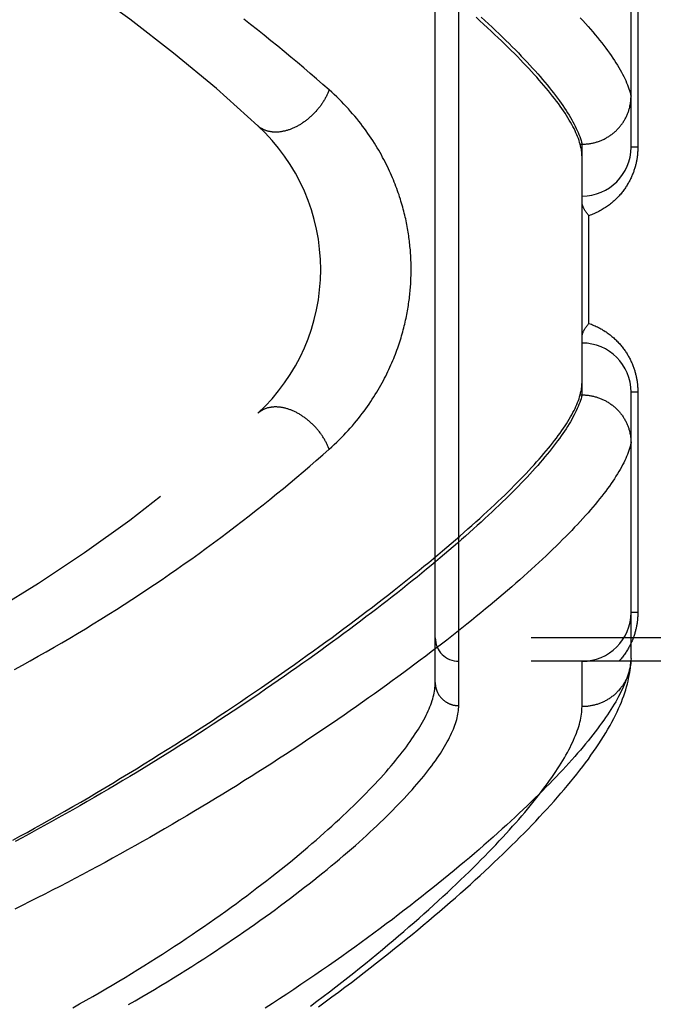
# Model space of a CAD drawing. Header units: inches. Extents: x 0 to 176, y 0 to 114.
# Tile 70 of 102: x 39.874 to 40.683, y 63.593 to 64.85. Entities that reach past the tile are written whole.
import ezdxf

# ---------------------------------------------------------------- set-up
doc = ezdxf.new("R2010")
doc.units = ezdxf.units.IN
doc.header["$LTSCALE"] = 9.696296
doc.header["$MEASUREMENT"] = 0
doc.linetypes.add('HIDDEN', pattern=[0.2, 0.1, -0.1])
doc.layers.add('DOOR_ASSEMBLY', color=7, linetype='CONTINUOUS')

msp = doc.modelspace()

# ---------------------------------------------------------------- linework, layer by layer
at = {"layer": 'DOOR_ASSEMBLY', "color": 8, "linetype": 'HIDDEN'}
for p, q in [((40.4343, 63.9746), (40.4343, 65.0877)), ((40.4043, 64.004), (40.4043, 65.0584)), ((40.6543, 64.6874), (40.6543, 65.0278)), ((40.6631, 64.9687), (40.6631, 64.6874)), ((40.5894, 64.6912), (40.5918, 64.6912)), ((40.5918, 64.3711), (40.5918, 64.6912)), ((40.5918, 64.6912), (40.5929, 64.6912)), ((40.6631, 64.6874), (40.6543, 64.6874)), ((40.6006, 64.4624), (40.6006, 64.5999)), ((40.5887, 64.3688), (40.5894, 64.3711)), ((40.5894, 64.3711), (40.5918, 64.3711)), ((40.5918, 64.3711), (40.5929, 64.3711)), ((40.6543, 64.0346), (40.6543, 64.3749)), ((40.6631, 64.3749), (40.6543, 64.3749)), ((40.6631, 64.3749), (40.6631, 64.0937)), ((40.6631, 64.0937), (40.6543, 64.0937)), ((41.4963, 64.0612), (40.4043, 64.0612)), ((41.4963, 64.0312), (40.4343, 64.0312)), ((40.5918, 63.9734), (40.5918, 64.0312)), ((40.6543, 64.0346), (40.6542, 64.0322))]:
    msp.add_line(p, q, dxfattribs=at)
for points in [[(40.2688, 64.7605), (40.2608, 64.7675), (40.2527, 64.7745), (40.2446, 64.7815), (40.2365, 64.7885), (40.2282, 64.7955), (40.2199, 64.8024), (40.2115, 64.8094), (40.2031, 64.8163), (40.1945, 64.8232), (40.1859, 64.8302), (40.1773, 64.837), (40.1685, 64.8439), (40.1597, 64.8507)], [(40.5894, 64.6912), (40.5887, 64.6935), (40.588, 64.6959), (40.5871, 64.6983), (40.5861, 64.7008), (40.5851, 64.7033), (40.584, 64.7058), (40.5828, 64.7084), (40.5815, 64.7111), (40.5801, 64.7137), (40.5786, 64.7165), (40.5771, 64.7192), (40.5754, 64.722), (40.5737, 64.7249), (40.5719, 64.7278), (40.57, 64.7307), (40.568, 64.7337), (40.5659, 64.7368), (40.5637, 64.7398), (40.5615, 64.743), (40.5591, 64.7461), (40.5567, 64.7493), (40.5541, 64.7526), (40.5515, 64.7559), (40.5488, 64.7592), (40.546, 64.7626), (40.5431, 64.766), (40.5401, 64.7695), (40.5371, 64.773), (40.5339, 64.7766), (40.5306, 64.7802), (40.5273, 64.7839), (40.5239, 64.7876), (40.5203, 64.7913), (40.5167, 64.7951), (40.513, 64.799), (40.5092, 64.8029), (40.5053, 64.8068), (40.5013, 64.8108), (40.4973, 64.8148), (40.4931, 64.8189), (40.4888, 64.823), (40.4845, 64.8271), (40.48, 64.8313), (40.4755, 64.8356), (40.4709, 64.8399), (40.4661, 64.8442), (40.4613, 64.8486), (40.4564, 64.8531)], [(40.4629, 64.8534), (40.4676, 64.849), (40.4723, 64.8447), (40.4769, 64.8404), (40.4814, 64.8362), (40.4858, 64.832), (40.4902, 64.8278), (40.4944, 64.8237), (40.4985, 64.8196), (40.5026, 64.8155), (40.5066, 64.8115), (40.5104, 64.8076), (40.5142, 64.8036), (40.5179, 64.7998), (40.5216, 64.7959), (40.5251, 64.7921), (40.5285, 64.7884), (40.5319, 64.7847), (40.5351, 64.781), (40.5383, 64.7774), (40.5414, 64.7738), (40.5444, 64.7703), (40.5473, 64.7668), (40.5501, 64.7633), (40.5528, 64.7599), (40.5555, 64.7566), (40.558, 64.7532), (40.5605, 64.75), (40.5629, 64.7467), (40.5651, 64.7435), (40.5673, 64.7404), (40.5695, 64.7373), (40.5715, 64.7342), (40.5734, 64.7312), (40.5752, 64.7282), (40.577, 64.7253), (40.5787, 64.7224), (40.5802, 64.7196), (40.5817, 64.7168), (40.5831, 64.714), (40.5844, 64.7113), (40.5857, 64.7087), (40.5868, 64.706), (40.5878, 64.7035), (40.5888, 64.7009)], [(40.5894, 64.8526), (40.5928, 64.8489), (40.5961, 64.8452), (40.5994, 64.8415), (40.6025, 64.8379), (40.6056, 64.8344), (40.6085, 64.8308), (40.6114, 64.8274), (40.6142, 64.8239), (40.6169, 64.8205), (40.6195, 64.8172)], [(40.6195, 64.8172), (40.622, 64.8139), (40.6244, 64.8106), (40.6267, 64.8074), (40.6289, 64.8043), (40.6311, 64.8011), (40.6331, 64.7981), (40.6351, 64.795), (40.637, 64.792), (40.6388, 64.7891), (40.6404, 64.7862), (40.642, 64.7833), (40.6436, 64.7805), (40.645, 64.7777), (40.6463, 64.775), (40.6476, 64.7723), (40.6487, 64.7697), (40.6498, 64.7671), (40.6507, 64.7645), (40.6516, 64.762), (40.6524, 64.7595), (40.6531, 64.7571), (40.6537, 64.7547), (40.6543, 64.7524)], [(40.2688, 64.7605), (40.2684, 64.7595), (40.268, 64.7585), (40.2676, 64.7575), (40.2672, 64.7565), (40.2667, 64.7555), (40.2663, 64.7546), (40.2658, 64.7536), (40.2653, 64.7526), (40.2648, 64.7516), (40.2643, 64.7507), (40.2638, 64.7497), (40.2632, 64.7487), (40.2627, 64.7478), (40.2621, 64.7468), (40.2615, 64.7458), (40.2609, 64.7449), (40.2603, 64.7439), (40.2597, 64.743), (40.259, 64.7421), (40.2584, 64.7412), (40.2577, 64.7402), (40.2571, 64.7393), (40.2564, 64.7384), (40.2557, 64.7375), (40.2549, 64.7366), (40.2542, 64.7357), (40.2535, 64.7349), (40.2527, 64.734), (40.252, 64.7331), (40.2512, 64.7323), (40.2504, 64.7315), (40.2496, 64.7306), (40.2488, 64.7298), (40.248, 64.729), (40.2472, 64.7282), (40.2464, 64.7274), (40.2455, 64.7266), (40.2447, 64.7259), (40.2438, 64.7251), (40.243, 64.7244), (40.2421, 64.7237), (40.2412, 64.7229), (40.2403, 64.7222), (40.2395, 64.7215), (40.2386, 64.7209), (40.2377, 64.7202), (40.2367, 64.7196), (40.2358, 64.7189), (40.2349, 64.7183), (40.234, 64.7177), (40.2331, 64.7171), (40.2321, 64.7165), (40.2312, 64.7159), (40.2303, 64.7154), (40.2293, 64.7149), (40.2284, 64.7143), (40.2274, 64.7138), (40.2265, 64.7133), (40.2255, 64.7129), (40.2245, 64.7124), (40.2236, 64.712), (40.2226, 64.7116), (40.2217, 64.7111), (40.2207, 64.7108), (40.2198, 64.7104), (40.2188, 64.71), (40.2178, 64.7097), (40.2169, 64.7094), (40.2159, 64.709), (40.215, 64.7088), (40.214, 64.7085), (40.2131, 64.7082), (40.2121, 64.708), (40.2112, 64.7078), (40.2102, 64.7076), (40.2093, 64.7074), (40.2083, 64.7072), (40.2074, 64.7071), (40.2065, 64.7069), (40.2056, 64.7068), (40.2046, 64.7067), (40.2037, 64.7067), (40.2028, 64.7066), (40.2019, 64.7066), (40.201, 64.7065), (40.2001, 64.7065), (40.1992, 64.7065), (40.1984, 64.7066), (40.1975, 64.7066), (40.1966, 64.7067), (40.1958, 64.7068), (40.1949, 64.7069), (40.1941, 64.707), (40.1933, 64.7072), (40.1925, 64.7073), (40.1917, 64.7075), (40.1909, 64.7077), (40.1901, 64.7079), (40.1893, 64.7081), (40.1885, 64.7084), (40.1878, 64.7086), (40.187, 64.7089), (40.1863, 64.7092), (40.1856, 64.7095), (40.1848, 64.7099), (40.1841, 64.7102), (40.1835, 64.7106), (40.1828, 64.711), (40.1821, 64.7114), (40.1815, 64.7118), (40.1808, 64.7122), (40.1802, 64.7127), (40.1796, 64.7131), (40.179, 64.7136), (40.1784, 64.7141), (40.1778, 64.7146)], [(40.2688, 64.3019), (40.272, 64.3048), (40.2752, 64.3078), (40.2784, 64.3107), (40.2814, 64.3137), (40.2844, 64.3167), (40.2874, 64.3197), (40.2902, 64.3228), (40.2931, 64.3258), (40.2958, 64.3289), (40.2985, 64.3319), (40.3011, 64.335), (40.3037, 64.3381), (40.3062, 64.3412), (40.3086, 64.3442), (40.311, 64.3473), (40.3133, 64.3504), (40.3155, 64.3534), (40.3177, 64.3565), (40.3198, 64.3596), (40.3219, 64.3626), (40.3239, 64.3656), (40.3258, 64.3687), (40.3277, 64.3717), (40.3296, 64.3747), (40.3314, 64.3777), (40.3331, 64.3806), (40.3348, 64.3836), (40.3364, 64.3865), (40.338, 64.3894), (40.3395, 64.3924), (40.341, 64.3952), (40.3424, 64.3981), (40.3438, 64.401), (40.3451, 64.4038), (40.3464, 64.4066), (40.3477, 64.4094), (40.3489, 64.4122), (40.3501, 64.415), (40.3512, 64.4177), (40.3523, 64.4204), (40.3534, 64.4231), (40.3544, 64.4258), (40.3554, 64.4285), (40.3563, 64.4312), (40.3572, 64.4338), (40.3581, 64.4364), (40.359, 64.439), (40.3598, 64.4416), (40.3606, 64.4442), (40.3613, 64.4467), (40.3621, 64.4493), (40.3628, 64.4518), (40.3635, 64.4543), (40.3641, 64.4568), (40.3647, 64.4593), (40.3653, 64.4617), (40.3659, 64.4641), (40.3664, 64.4666), (40.367, 64.469), (40.3675, 64.4713), (40.3679, 64.4737), (40.3684, 64.4761), (40.3688, 64.4784), (40.3692, 64.4807), (40.3696, 64.483), (40.37, 64.4853), (40.3703, 64.4876), (40.3706, 64.4899), (40.3709, 64.4922), (40.3712, 64.4944), (40.3715, 64.4967), (40.3718, 64.4989), (40.372, 64.5012), (40.3722, 64.5034), (40.3724, 64.5056), (40.3726, 64.5078), (40.3728, 64.51), (40.3729, 64.5122), (40.373, 64.5144), (40.3731, 64.5166), (40.3732, 64.5188), (40.3733, 64.521), (40.3734, 64.5232), (40.3734, 64.5254), (40.3735, 64.5276), (40.3735, 64.5298), (40.3735, 64.532), (40.3735, 64.5342), (40.3735, 64.5363), (40.3734, 64.5385), (40.3734, 64.5407), (40.3733, 64.5429), (40.3732, 64.5451), (40.3731, 64.5474), (40.3729, 64.5496), (40.3728, 64.5518), (40.3726, 64.554), (40.3725, 64.5562), (40.3723, 64.5585), (40.372, 64.5607), (40.3718, 64.563), (40.3716, 64.5652), (40.3713, 64.5675), (40.371, 64.5698), (40.3707, 64.5721), (40.3704, 64.5744), (40.37, 64.5767), (40.3696, 64.579), (40.3693, 64.5814), (40.3688, 64.5837), (40.3684, 64.5861), (40.368, 64.5885), (40.3675, 64.5909), (40.367, 64.5933), (40.3665, 64.5958), (40.3659, 64.5982), (40.3653, 64.6007), (40.3647, 64.6032), (40.3641, 64.6057), (40.3634, 64.6082), (40.3627, 64.6108), (40.362, 64.6133), (40.3613, 64.6159), (40.3605, 64.6185), (40.3597, 64.6211), (40.3588, 64.6238), (40.358, 64.6264), (40.357, 64.6291), (40.3561, 64.6318), (40.3551, 64.6345), (40.3541, 64.6372), (40.3531, 64.64), (40.352, 64.6427), (40.3508, 64.6455), (40.3497, 64.6483), (40.3485, 64.6512), (40.3472, 64.654), (40.3459, 64.6569), (40.3446, 64.6597), (40.3432, 64.6626), (40.3417, 64.6656), (40.3403, 64.6685), (40.3387, 64.6715), (40.3371, 64.6744), (40.3355, 64.6774), (40.3338, 64.6804), (40.3321, 64.6835), (40.3303, 64.6865), (40.3284, 64.6896), (40.3265, 64.6926), (40.3246, 64.6957), (40.3225, 64.6988), (40.3204, 64.7019), (40.3183, 64.705), (40.3161, 64.7081), (40.3138, 64.7112), (40.3115, 64.7144), (40.3091, 64.7175), (40.3066, 64.7206), (40.3041, 64.7238), (40.3015, 64.7269), (40.2988, 64.73), (40.2961, 64.7331), (40.2933, 64.7362), (40.2905, 64.7393), (40.2876, 64.7424), (40.2846, 64.7455), (40.2816, 64.7485), (40.2784, 64.7515), (40.2753, 64.7545), (40.2721, 64.7575), (40.2688, 64.7605)], [(40.5929, 64.6912), (40.594, 64.6912), (40.5952, 64.6913), (40.5963, 64.6914), (40.5974, 64.6915), (40.5985, 64.6916), (40.5997, 64.6917), (40.6008, 64.6918), (40.6019, 64.692), (40.603, 64.6922), (40.6041, 64.6924), (40.6052, 64.6926), (40.6063, 64.6929), (40.6074, 64.6931), (40.6085, 64.6934), (40.6096, 64.6937), (40.6107, 64.6941), (40.6117, 64.6944), (40.6128, 64.6948), (40.6139, 64.6952), (40.6149, 64.6956), (40.616, 64.696), (40.617, 64.6964), (40.618, 64.6969), (40.619, 64.6973), (40.6201, 64.6978), (40.6211, 64.6983), (40.6221, 64.6989), (40.623, 64.6994), (40.624, 64.7), (40.625, 64.7005), (40.6259, 64.7011), (40.6269, 64.7018), (40.6278, 64.7024), (40.6287, 64.703), (40.6296, 64.7037), (40.6305, 64.7044), (40.6314, 64.7051), (40.6322, 64.7058), (40.6331, 64.7065), (40.6339, 64.7072), (40.6348, 64.708), (40.6356, 64.7087), (40.6364, 64.7095), (40.6372, 64.7103), (40.6379, 64.7111), (40.6387, 64.7119), (40.6394, 64.7128), (40.6401, 64.7136), (40.6408, 64.7145), (40.6415, 64.7154), (40.6422, 64.7163), (40.6429, 64.7172), (40.6435, 64.7181), (40.6441, 64.719), (40.6447, 64.7199), (40.6453, 64.7209), (40.6459, 64.7218), (40.6465, 64.7228), (40.647, 64.7237), (40.6475, 64.7247), (40.648, 64.7257), (40.6485, 64.7267), (40.649, 64.7277), (40.6494, 64.7287), (40.6498, 64.7298), (40.6502, 64.7308), (40.6506, 64.7318), (40.651, 64.7329), (40.6514, 64.7339), (40.6517, 64.735), (40.652, 64.736), (40.6523, 64.7371), (40.6526, 64.7382), (40.6528, 64.7392), (40.653, 64.7403), (40.6533, 64.7414), (40.6535, 64.7425), (40.6536, 64.7436), (40.6538, 64.7447), (40.6539, 64.7458), (40.654, 64.7469), (40.6541, 64.748), (40.6542, 64.7491), (40.6542, 64.7502), (40.6543, 64.7513), (40.6543, 64.7524)], [(40.5888, 64.7009), (40.5897, 64.6984), (40.5905, 64.696), (40.5912, 64.6936), (40.5918, 64.6912)], [(40.5918, 64.6752), (40.5917, 64.6771), (40.5916, 64.679), (40.5914, 64.6809), (40.5912, 64.6829), (40.5909, 64.6849), (40.5904, 64.687), (40.59, 64.6891), (40.5894, 64.6912)], [(40.6631, 64.6874), (40.6631, 64.6863), (40.663, 64.6853), (40.663, 64.6842), (40.663, 64.6831), (40.6629, 64.6821), (40.6628, 64.681), (40.6628, 64.6799), (40.6627, 64.6788), (40.6626, 64.6777), (40.6624, 64.6767), (40.6623, 64.6756), (40.6622, 64.6745), (40.662, 64.6734), (40.6618, 64.6723), (40.6616, 64.6712), (40.6614, 64.6701), (40.6612, 64.669), (40.661, 64.6679), (40.6607, 64.6667), (40.6605, 64.6656), (40.6602, 64.6645), (40.6599, 64.6634), (40.6596, 64.6622), (40.6592, 64.6611), (40.6589, 64.6599), (40.6585, 64.6588), (40.6581, 64.6576), (40.6577, 64.6564), (40.6573, 64.6553), (40.6569, 64.6541), (40.6564, 64.6529), (40.6559, 64.6518), (40.6554, 64.6506), (40.6549, 64.6494), (40.6544, 64.6483), (40.6538, 64.6471), (40.6532, 64.6459), (40.6526, 64.6447), (40.652, 64.6436), (40.6514, 64.6424), (40.6507, 64.6413), (40.65, 64.6401), (40.6493, 64.6389), (40.6486, 64.6378), (40.6479, 64.6366), (40.6471, 64.6355), (40.6463, 64.6343), (40.6455, 64.6332), (40.6447, 64.6321), (40.6438, 64.6309), (40.6429, 64.6298), (40.642, 64.6287), (40.6411, 64.6276), (40.6401, 64.6265), (40.6392, 64.6254), (40.6382, 64.6243), (40.6371, 64.6232), (40.6361, 64.6221), (40.635, 64.6211), (40.6339, 64.62), (40.6328, 64.619), (40.6316, 64.618), (40.6305, 64.617), (40.6293, 64.616), (40.6281, 64.615), (40.6268, 64.614), (40.6255, 64.613), (40.6243, 64.6121), (40.6229, 64.6112), (40.6216, 64.6103), (40.6202, 64.6094), (40.6188, 64.6085), (40.6174, 64.6077), (40.616, 64.6069), (40.6146, 64.6061), (40.6131, 64.6053), (40.6116, 64.6045), (40.6101, 64.6038), (40.6085, 64.6031), (40.607, 64.6024), (40.6054, 64.6017), (40.6038, 64.6011), (40.6022, 64.6005), (40.6006, 64.5999)], [(40.6006, 64.5999), (40.6001, 64.6005), (40.5996, 64.6011), (40.5991, 64.6016), (40.5986, 64.6022), (40.5982, 64.6028), (40.5978, 64.6033), (40.5973, 64.6039), (40.5969, 64.6045), (40.5965, 64.605), (40.5962, 64.6056), (40.5958, 64.6062), (40.5954, 64.6067), (40.5951, 64.6073), (40.5948, 64.6078), (40.5945, 64.6084), (40.5942, 64.6089), (40.5939, 64.6095), (40.5937, 64.61), (40.5934, 64.6105), (40.5932, 64.6111), (40.593, 64.6116), (40.5928, 64.6121), (40.5927, 64.6126), (40.5925, 64.6131), (40.5924, 64.6136), (40.5922, 64.614), (40.5921, 64.6145), (40.592, 64.615), (40.592, 64.6154), (40.5919, 64.6159), (40.5918, 64.6163), (40.5918, 64.6167), (40.5918, 64.6171), (40.5918, 64.6175)], [(40.5918, 64.4448), (40.5918, 64.4452), (40.5918, 64.4456), (40.5918, 64.4461), (40.5919, 64.4465), (40.592, 64.4469), (40.592, 64.4474), (40.5921, 64.4478), (40.5922, 64.4483), (40.5924, 64.4488), (40.5925, 64.4493), (40.5927, 64.4498), (40.5928, 64.4503), (40.593, 64.4508), (40.5932, 64.4513), (40.5934, 64.4518), (40.5937, 64.4524), (40.5939, 64.4529), (40.5942, 64.4534), (40.5945, 64.454), (40.5948, 64.4545), (40.5951, 64.4551), (40.5954, 64.4556), (40.5958, 64.4562), (40.5962, 64.4568), (40.5965, 64.4573), (40.5969, 64.4579), (40.5973, 64.4585), (40.5978, 64.459), (40.5982, 64.4596), (40.5986, 64.4602), (40.5991, 64.4607), (40.5996, 64.4613), (40.6001, 64.4619), (40.6006, 64.4624)], [(40.6006, 64.4624), (40.6022, 64.4619), (40.6037, 64.4613), (40.6053, 64.4607), (40.6069, 64.46), (40.6084, 64.4593), (40.6099, 64.4587), (40.6114, 64.4579), (40.6128, 64.4572), (40.6143, 64.4564), (40.6157, 64.4557), (40.6171, 64.4549), (40.6185, 64.454), (40.6198, 64.4532), (40.6212, 64.4523), (40.6225, 64.4515), (40.6238, 64.4506), (40.625, 64.4497), (40.6263, 64.4488), (40.6275, 64.4478), (40.6287, 64.4469), (40.6299, 64.4459), (40.631, 64.4449), (40.6322, 64.4439), (40.6333, 64.4429), (40.6343, 64.4419), (40.6354, 64.4409), (40.6364, 64.4399), (40.6374, 64.4388), (40.6384, 64.4378), (40.6394, 64.4367), (40.6403, 64.4357), (40.6413, 64.4346), (40.6422, 64.4335), (40.643, 64.4324), (40.6439, 64.4313), (40.6447, 64.4302), (40.6455, 64.4291), (40.6463, 64.428), (40.6471, 64.4269), (40.6478, 64.4258), (40.6485, 64.4247), (40.6493, 64.4235), (40.6499, 64.4224), (40.6506, 64.4213), (40.6512, 64.4202), (40.6519, 64.419), (40.6525, 64.4179), (40.6531, 64.4168), (40.6536, 64.4156), (40.6542, 64.4145), (40.6547, 64.4133), (40.6552, 64.4122), (40.6557, 64.4111), (40.6562, 64.4099), (40.6566, 64.4088), (40.6571, 64.4076), (40.6575, 64.4065), (40.6579, 64.4054), (40.6583, 64.4042), (40.6587, 64.4031), (40.659, 64.402), (40.6593, 64.4009), (40.6597, 64.3998), (40.66, 64.3987), (40.6602, 64.3976), (40.6605, 64.3965), (40.6608, 64.3954), (40.661, 64.3943), (40.6612, 64.3932), (40.6615, 64.3921), (40.6617, 64.391), (40.6618, 64.3899), (40.662, 64.3889), (40.6622, 64.3878), (40.6623, 64.3867), (40.6624, 64.3856), (40.6626, 64.3846), (40.6627, 64.3835), (40.6628, 64.3824), (40.6628, 64.3814), (40.6629, 64.3803), (40.663, 64.3792), (40.663, 64.3782), (40.663, 64.3771), (40.6631, 64.376), (40.6631, 64.3749)], [(40.5894, 64.3711), (40.59, 64.3733), (40.5904, 64.3754), (40.5909, 64.3774), (40.5912, 64.3794), (40.5914, 64.3814), (40.5916, 64.3833), (40.5917, 64.3853), (40.5918, 64.3871)], [(39.8647, 63.8029), (39.8738, 63.8079), (39.883, 63.8129), (39.8924, 63.8181), (39.9019, 63.8234), (39.9116, 63.8288), (39.9214, 63.8343), (39.9314, 63.84), (39.9414, 63.8458), (39.9515, 63.8516), (39.9617, 63.8576), (39.972, 63.8636), (39.9822, 63.8697), (39.9924, 63.8758), (40.0025, 63.8819), (40.0126, 63.888), (40.0226, 63.8941), (40.0326, 63.9002), (40.0425, 63.9064), (40.0523, 63.9125), (40.0621, 63.9187), (40.0718, 63.9248), (40.0814, 63.9309), (40.091, 63.9371), (40.1005, 63.9432), (40.1099, 63.9493), (40.1192, 63.9554), (40.1284, 63.9615), (40.1376, 63.9676), (40.1467, 63.9737), (40.1557, 63.9797), (40.1646, 63.9857), (40.1734, 63.9917), (40.1822, 63.9977), (40.1908, 64.0037), (40.1994, 64.0096), (40.2079, 64.0155), (40.2163, 64.0214), (40.2246, 64.0273), (40.2328, 64.0331), (40.2409, 64.0389), (40.2489, 64.0447), (40.2569, 64.0504), (40.2647, 64.0561), (40.2725, 64.0618), (40.2801, 64.0674), (40.2877, 64.073), (40.2952, 64.0786), (40.3025, 64.0841), (40.3098, 64.0896), (40.317, 64.0951), (40.3241, 64.1005), (40.3311, 64.1059), (40.338, 64.1112), (40.3448, 64.1165), (40.3516, 64.1218), (40.3582, 64.127), (40.3647, 64.1322), (40.3711, 64.1373), (40.3775, 64.1424), (40.3837, 64.1475), (40.3899, 64.1525), (40.3959, 64.1574), (40.4019, 64.1624), (40.4077, 64.1672), (40.4135, 64.1721), (40.4192, 64.1769), (40.4248, 64.1816), (40.4302, 64.1863), (40.4356, 64.191), (40.4409, 64.1956), (40.4461, 64.2002), (40.4512, 64.2047), (40.4562, 64.2092), (40.4612, 64.2136), (40.466, 64.218), (40.4707, 64.2223), (40.4754, 64.2266), (40.4799, 64.2309), (40.4844, 64.2351), (40.4887, 64.2393), (40.493, 64.2434), (40.4972, 64.2475), (40.5012, 64.2515), (40.5052, 64.2555), (40.5091, 64.2594), (40.5129, 64.2633), (40.5166, 64.2671), (40.5203, 64.2709), (40.5238, 64.2747), (40.5272, 64.2784), (40.5306, 64.2821), (40.5338, 64.2857), (40.537, 64.2892), (40.5401, 64.2928), (40.5431, 64.2963), (40.546, 64.2997), (40.5488, 64.3031), (40.5515, 64.3064), (40.5541, 64.3097), (40.5566, 64.313), (40.5591, 64.3162), (40.5614, 64.3194), (40.5637, 64.3225), (40.5659, 64.3256), (40.568, 64.3286), (40.57, 64.3316), (40.5719, 64.3345), (40.5737, 64.3374), (40.5754, 64.3403), (40.5771, 64.3431), (40.5786, 64.3459), (40.5801, 64.3486), (40.5815, 64.3513), (40.5828, 64.3539), (40.584, 64.3565), (40.5851, 64.359), (40.5861, 64.3616), (40.5871, 64.364), (40.5879, 64.3664), (40.5887, 64.3688)], [(40.5918, 64.3711), (40.5912, 64.3688), (40.5905, 64.3664), (40.5897, 64.3639), (40.5888, 64.3614), (40.5878, 64.3589), (40.5868, 64.3563), (40.5857, 64.3537), (40.5844, 64.351), (40.5831, 64.3483), (40.5817, 64.3456), (40.5802, 64.3428), (40.5787, 64.3399), (40.577, 64.337), (40.5752, 64.3341), (40.5734, 64.3311), (40.5715, 64.3281), (40.5695, 64.3251), (40.5673, 64.322), (40.5651, 64.3188), (40.5629, 64.3156), (40.5605, 64.3124), (40.558, 64.3091), (40.5555, 64.3058), (40.5528, 64.3024), (40.5501, 64.299), (40.5473, 64.2956), (40.5444, 64.2921), (40.5414, 64.2885), (40.5383, 64.285), (40.5351, 64.2813), (40.5319, 64.2777), (40.5285, 64.274), (40.5251, 64.2702), (40.5216, 64.2664), (40.5179, 64.2626), (40.5142, 64.2587), (40.5104, 64.2548), (40.5066, 64.2508), (40.5026, 64.2468), (40.4985, 64.2428), (40.4944, 64.2387), (40.4902, 64.2346), (40.4858, 64.2304), (40.4814, 64.2262), (40.4769, 64.2219), (40.4723, 64.2176), (40.4676, 64.2133), (40.4629, 64.2089), (40.458, 64.2045), (40.4531, 64.2001), (40.4481, 64.1956), (40.4429, 64.1911), (40.4377, 64.1865), (40.4325, 64.1819), (40.4271, 64.1772), (40.4216, 64.1726), (40.4161, 64.1678), (40.4104, 64.1631), (40.4047, 64.1583), (40.3989, 64.1535), (40.393, 64.1486), (40.387, 64.1437), (40.381, 64.1388), (40.3748, 64.1338), (40.3686, 64.1288), (40.3623, 64.1238), (40.3559, 64.1188), (40.3494, 64.1137), (40.3429, 64.1086), (40.3362, 64.1034), (40.3295, 64.0982), (40.3227, 64.093), (40.3158, 64.0878), (40.3089, 64.0825), (40.3019, 64.0772), (40.2947, 64.0719), (40.2875, 64.0666), (40.2803, 64.0612), (40.2729, 64.0559), (40.2655, 64.0505), (40.258, 64.045), (40.2505, 64.0396), (40.2428, 64.0341), (40.2351, 64.0287), (40.2274, 64.0232), (40.2195, 64.0177), (40.2116, 64.0121), (40.2036, 64.0066), (40.1956, 64.001), (40.1875, 63.9955), (40.1793, 63.9899), (40.1711, 63.9843), (40.1628, 63.9788), (40.1545, 63.9732), (40.146, 63.9676), (40.1376, 63.962), (40.1291, 63.9564), (40.1205, 63.9508), (40.1119, 63.9452), (40.1032, 63.9397), (40.0945, 63.9341), (40.0858, 63.9285), (40.077, 63.9229), (40.0681, 63.9174), (40.0593, 63.9119), (40.0503, 63.9063), (40.0414, 63.9008), (40.0324, 63.8953), (40.0234, 63.8899), (40.0144, 63.8844), (40.0053, 63.879), (39.9962, 63.8736), (39.9871, 63.8682), (39.978, 63.8628), (39.9688, 63.8575), (39.9596, 63.8522), (39.9504, 63.8469), (39.9413, 63.8417), (39.9321, 63.8365), (39.9228, 63.8313), (39.9136, 63.8262), (39.9044, 63.8211), (39.8952, 63.8161), (39.886, 63.8111), (39.8768, 63.8061), (39.8676, 63.8012)], [(40.5929, 64.3711), (40.594, 64.3711), (40.5952, 64.3711), (40.5963, 64.371), (40.5974, 64.3709), (40.5985, 64.3708), (40.5997, 64.3707), (40.6008, 64.3705), (40.6019, 64.3703), (40.603, 64.3702), (40.6041, 64.3699), (40.6052, 64.3697), (40.6063, 64.3695), (40.6074, 64.3692), (40.6085, 64.3689), (40.6096, 64.3686), (40.6107, 64.3683), (40.6117, 64.3679), (40.6128, 64.3676), (40.6139, 64.3672), (40.6149, 64.3668), (40.616, 64.3664), (40.617, 64.3659), (40.618, 64.3655), (40.619, 64.365), (40.6201, 64.3645), (40.6211, 64.364), (40.6221, 64.3635), (40.623, 64.3629), (40.624, 64.3624), (40.625, 64.3618), (40.6259, 64.3612), (40.6269, 64.3606), (40.6278, 64.36), (40.6287, 64.3593), (40.6296, 64.3587), (40.6305, 64.358), (40.6314, 64.3573), (40.6322, 64.3566), (40.6331, 64.3559), (40.6339, 64.3551), (40.6348, 64.3544), (40.6356, 64.3536), (40.6364, 64.3528), (40.6372, 64.352), (40.6379, 64.3512), (40.6387, 64.3504), (40.6394, 64.3496), (40.6401, 64.3487), (40.6408, 64.3479), (40.6415, 64.347), (40.6422, 64.3461), (40.6429, 64.3452), (40.6435, 64.3443), (40.6441, 64.3434), (40.6447, 64.3424), (40.6453, 64.3415), (40.6459, 64.3405), (40.6465, 64.3396), (40.647, 64.3386), (40.6475, 64.3376), (40.648, 64.3366), (40.6485, 64.3356), (40.649, 64.3346), (40.6494, 64.3336), (40.6498, 64.3326), (40.6502, 64.3316), (40.6506, 64.3305), (40.651, 64.3295), (40.6514, 64.3284), (40.6517, 64.3274), (40.652, 64.3263), (40.6523, 64.3253), (40.6526, 64.3242), (40.6528, 64.3231), (40.653, 64.322), (40.6533, 64.3209), (40.6535, 64.3199), (40.6536, 64.3188), (40.6538, 64.3177), (40.6539, 64.3166), (40.654, 64.3155), (40.6541, 64.3144), (40.6542, 64.3133), (40.6542, 64.3122), (40.6543, 64.3111), (40.6543, 64.31)], [(40.2688, 64.3019), (40.2684, 64.3029), (40.268, 64.3038), (40.2676, 64.3048), (40.2672, 64.3058), (40.2667, 64.3068), (40.2663, 64.3078), (40.2658, 64.3088), (40.2653, 64.3097), (40.2648, 64.3107), (40.2643, 64.3117), (40.2638, 64.3127), (40.2632, 64.3136), (40.2627, 64.3146), (40.2621, 64.3156), (40.2615, 64.3165), (40.2609, 64.3175), (40.2603, 64.3184), (40.2597, 64.3193), (40.259, 64.3203), (40.2584, 64.3212), (40.2577, 64.3221), (40.2571, 64.323), (40.2564, 64.3239), (40.2557, 64.3248), (40.2549, 64.3257), (40.2542, 64.3266), (40.2535, 64.3275), (40.2527, 64.3283), (40.252, 64.3292), (40.2512, 64.3301), (40.2504, 64.3309), (40.2496, 64.3317), (40.2488, 64.3325), (40.248, 64.3333), (40.2472, 64.3341), (40.2464, 64.3349), (40.2455, 64.3357), (40.2447, 64.3365), (40.2438, 64.3372), (40.243, 64.338), (40.2421, 64.3387), (40.2412, 64.3394), (40.2403, 64.3401), (40.2395, 64.3408), (40.2386, 64.3415), (40.2377, 64.3421), (40.2367, 64.3428), (40.2358, 64.3434), (40.2349, 64.3441), (40.234, 64.3447), (40.2331, 64.3453), (40.2321, 64.3458), (40.2312, 64.3464), (40.2303, 64.347), (40.2293, 64.3475), (40.2284, 64.348), (40.2274, 64.3485), (40.2265, 64.349), (40.2255, 64.3495), (40.2245, 64.3499), (40.2236, 64.3504), (40.2226, 64.3508), (40.2217, 64.3512), (40.2207, 64.3516), (40.2198, 64.352), (40.2188, 64.3523), (40.2178, 64.3527), (40.2169, 64.353), (40.2159, 64.3533), (40.215, 64.3536), (40.214, 64.3539), (40.2131, 64.3541), (40.2121, 64.3544), (40.2112, 64.3546), (40.2102, 64.3548), (40.2093, 64.355), (40.2083, 64.3551), (40.2074, 64.3553), (40.2065, 64.3554), (40.2056, 64.3555), (40.2046, 64.3556), (40.2037, 64.3557), (40.2028, 64.3557), (40.2019, 64.3558), (40.201, 64.3558), (40.2001, 64.3558), (40.1992, 64.3558), (40.1984, 64.3558), (40.1975, 64.3557), (40.1966, 64.3557), (40.1958, 64.3556), (40.1949, 64.3555), (40.1941, 64.3553), (40.1933, 64.3552), (40.1925, 64.355), (40.1917, 64.3549), (40.1909, 64.3547), (40.1901, 64.3545), (40.1893, 64.3542), (40.1885, 64.354), (40.1878, 64.3537), (40.187, 64.3534), (40.1863, 64.3531), (40.1856, 64.3528), (40.1848, 64.3525), (40.1841, 64.3521), (40.1835, 64.3518), (40.1828, 64.3514), (40.1821, 64.351), (40.1815, 64.3506), (40.1808, 64.3501), (40.1802, 64.3497), (40.1796, 64.3492), (40.179, 64.3487), (40.1784, 64.3482), (40.1778, 64.3477)], [(39.8668, 64.0208), (39.877, 64.0264), (39.8871, 64.032), (39.8973, 64.0377), (39.9074, 64.0434), (39.9174, 64.0492), (39.9275, 64.055), (39.9375, 64.0609), (39.9475, 64.0668), (39.9575, 64.0728), (39.9674, 64.0789), (39.9773, 64.085), (39.9872, 64.0912), (39.9971, 64.0974), (40.0069, 64.1037), (40.0166, 64.11), (40.0264, 64.1163), (40.0361, 64.1228), (40.0457, 64.1292), (40.0553, 64.1357), (40.0649, 64.1423), (40.0744, 64.1489), (40.0838, 64.1555), (40.0933, 64.1622), (40.1026, 64.1689), (40.1119, 64.1757), (40.1212, 64.1825), (40.1304, 64.1893), (40.1395, 64.1962), (40.1486, 64.2031), (40.1576, 64.21), (40.1666, 64.2169), (40.1755, 64.2239), (40.1843, 64.2309), (40.193, 64.2379), (40.2017, 64.2449), (40.2103, 64.2519), (40.2188, 64.259), (40.2273, 64.2661), (40.2357, 64.2732), (40.2441, 64.2804), (40.2524, 64.2875), (40.2606, 64.2947), (40.2688, 64.3019)], [(40.6543, 64.31), (40.6537, 64.3076), (40.6531, 64.3052), (40.6524, 64.3028), (40.6516, 64.3003), (40.6507, 64.2978), (40.6498, 64.2953), (40.6487, 64.2927), (40.6476, 64.29), (40.6463, 64.2873), (40.645, 64.2846), (40.6436, 64.2818), (40.642, 64.279), (40.6404, 64.2762), (40.6388, 64.2733), (40.637, 64.2703), (40.6351, 64.2673), (40.6331, 64.2643), (40.6311, 64.2612), (40.6289, 64.2581), (40.6267, 64.2549), (40.6244, 64.2517), (40.622, 64.2484), (40.6195, 64.2452), (40.6169, 64.2418), (40.6142, 64.2384), (40.6114, 64.235), (40.6085, 64.2315), (40.6056, 64.228), (40.6025, 64.2244), (40.5994, 64.2208), (40.5961, 64.2172), (40.5928, 64.2135), (40.5894, 64.2098), (40.5859, 64.206), (40.5823, 64.2022), (40.5786, 64.1983), (40.5748, 64.1944), (40.5709, 64.1904), (40.567, 64.1865), (40.5629, 64.1824), (40.5588, 64.1783), (40.5545, 64.1742), (40.5502, 64.1701), (40.5458, 64.1659), (40.5413, 64.1616), (40.5366, 64.1573), (40.532, 64.153), (40.5272, 64.1487), (40.5223, 64.1442), (40.5173, 64.1398), (40.5123, 64.1353), (40.5071, 64.1308), (40.5019, 64.1262), (40.4965, 64.1216), (40.4911, 64.117), (40.4856, 64.1123), (40.48, 64.1076), (40.4743, 64.1028), (40.4685, 64.098), (40.4626, 64.0932), (40.4567, 64.0884), (40.4506, 64.0835), (40.4445, 64.0785), (40.4382, 64.0736), (40.4319, 64.0686), (40.4255, 64.0635), (40.419, 64.0584), (40.4124, 64.0533), (40.4058, 64.0482), (40.399, 64.0431), (40.3922, 64.0379), (40.3852, 64.0326), (40.3782, 64.0274), (40.3711, 64.0221), (40.364, 64.0168), (40.3567, 64.0115), (40.3494, 64.0061), (40.3419, 64.0007), (40.3344, 63.9953), (40.3269, 63.9899), (40.3192, 63.9845), (40.3115, 63.979), (40.3036, 63.9735), (40.2957, 63.968), (40.2878, 63.9625), (40.2797, 63.957), (40.2716, 63.9514), (40.2634, 63.9458), (40.2552, 63.9403), (40.2468, 63.9347), (40.2385, 63.9291), (40.23, 63.9235), (40.2215, 63.9178), (40.2129, 63.9122), (40.2042, 63.9066), (40.1955, 63.901), (40.1867, 63.8954), (40.1779, 63.8897), (40.169, 63.8841), (40.16, 63.8785), (40.1511, 63.8729), (40.142, 63.8673), (40.1329, 63.8617), (40.1238, 63.8561), (40.1146, 63.8505), (40.1053, 63.8449), (40.0961, 63.8394), (40.0868, 63.8338), (40.0774, 63.8283), (40.0681, 63.8228), (40.0586, 63.8174), (40.0492, 63.8119), (40.0397, 63.8065), (40.0302, 63.8011), (40.0207, 63.7957), (40.0112, 63.7904), (40.0016, 63.7851), (39.992, 63.7798), (39.9825, 63.7746), (39.9729, 63.7694), (39.9632, 63.7642), (39.9536, 63.7591), (39.944, 63.754), (39.9344, 63.749), (39.9248, 63.744), (39.9152, 63.739), (39.9055, 63.7341), (39.8959, 63.7293), (39.8863, 63.7245), (39.8768, 63.7197), (39.8672, 63.715)], [(40.6631, 64.0937), (40.6631, 64.0926), (40.663, 64.0915), (40.663, 64.0905), (40.663, 64.0894), (40.6629, 64.0884), (40.6628, 64.0873), (40.6628, 64.0862), (40.6627, 64.0852), (40.6626, 64.0841), (40.6624, 64.083), (40.6623, 64.082), (40.6622, 64.0809), (40.662, 64.0798), (40.6618, 64.0787), (40.6617, 64.0776), (40.6615, 64.0765), (40.6612, 64.0754), (40.661, 64.0743), (40.6608, 64.0732), (40.6605, 64.0721), (40.6602, 64.071), (40.6599, 64.0699), (40.6596, 64.0687), (40.6593, 64.0676), (40.659, 64.0665), (40.6586, 64.0653), (40.6582, 64.0642), (40.6578, 64.063), (40.6574, 64.0619), (40.657, 64.0607), (40.6565, 64.0596), (40.6561, 64.0584), (40.6556, 64.0573), (40.6551, 64.0561), (40.6546, 64.0549), (40.654, 64.0538), (40.6535, 64.0526), (40.6529, 64.0515), (40.6523, 64.0503), (40.6516, 64.0492), (40.651, 64.048), (40.6503, 64.0469), (40.6497, 64.0457), (40.649, 64.0446), (40.6482, 64.0434), (40.6475, 64.0423), (40.6467, 64.0412), (40.6459, 64.04), (40.6451, 64.0389), (40.6443, 64.0378), (40.6434, 64.0367), (40.6425, 64.0356), (40.6416, 64.0345), (40.6407, 64.0334), (40.6397, 64.0323), (40.6388, 64.0312)], [(40.6543, 64.0346), (40.6541, 64.0323), (40.6539, 64.0299), (40.6536, 64.0275), (40.6532, 64.0251), (40.6527, 64.0226), (40.6521, 64.0201), (40.6515, 64.0175), (40.6507, 64.0149), (40.6499, 64.0122), (40.649, 64.0095), (40.6479, 64.0068), (40.6468, 64.0039), (40.6456, 64.0011), (40.6444, 63.9982), (40.643, 63.9952), (40.6415, 63.9922), (40.64, 63.9892), (40.6383, 63.9861), (40.6366, 63.9829), (40.6348, 63.9797), (40.6328, 63.9765), (40.6308, 63.9732), (40.6287, 63.9698), (40.6265, 63.9664), (40.6243, 63.963), (40.6219, 63.9595), (40.6194, 63.956), (40.6168, 63.9524), (40.6142, 63.9488), (40.6114, 63.9451), (40.6086, 63.9413), (40.6057, 63.9375), (40.6026, 63.9337), (40.5995, 63.9298), (40.5963, 63.9259), (40.593, 63.9219), (40.5896, 63.9179), (40.586, 63.9138), (40.5824, 63.9097), (40.5787, 63.9055), (40.5749, 63.9013), (40.5711, 63.897), (40.5671, 63.8927), (40.563, 63.8883), (40.5588, 63.8839), (40.5545, 63.8795), (40.5501, 63.8749), (40.5456, 63.8704), (40.5411, 63.8658), (40.5364, 63.8611), (40.5316, 63.8564), (40.5267, 63.8517), (40.5217, 63.8469), (40.5167, 63.842), (40.5115, 63.8372), (40.5062, 63.8322), (40.5008, 63.8273), (40.4953, 63.8222), (40.4898, 63.8172), (40.4841, 63.8121), (40.4783, 63.8069), (40.4724, 63.8017), (40.4664, 63.7965), (40.4603, 63.7912), (40.4542, 63.7859), (40.4479, 63.7806), (40.4415, 63.7752), (40.435, 63.7697), (40.4284, 63.7643), (40.4217, 63.7588), (40.4149, 63.7532), (40.4081, 63.7476), (40.4011, 63.742), (40.394, 63.7364), (40.3868, 63.7307), (40.3795, 63.725), (40.3722, 63.7193), (40.3647, 63.7135), (40.3571, 63.7077), (40.3495, 63.7019), (40.3417, 63.6961), (40.3338, 63.6902), (40.3259, 63.6843), (40.3179, 63.6784), (40.3097, 63.6725), (40.3015, 63.6665), (40.2932, 63.6606), (40.2848, 63.6546), (40.2763, 63.6486), (40.2678, 63.6426), (40.2591, 63.6366), (40.2504, 63.6306), (40.2416, 63.6246), (40.2327, 63.6186), (40.2237, 63.6125), (40.2146, 63.6065), (40.2055, 63.6005), (40.1963, 63.5945), (40.187, 63.5884)], [(40.2551, 63.5904), (40.2637, 63.5967), (40.2722, 63.6029), (40.2806, 63.6091), (40.2889, 63.6153), (40.2972, 63.6215), (40.3053, 63.6277), (40.3134, 63.6339), (40.3213, 63.6401), (40.3292, 63.6462), (40.337, 63.6523), (40.3447, 63.6584), (40.3524, 63.6645), (40.3599, 63.6705), (40.3673, 63.6765), (40.3746, 63.6825), (40.3819, 63.6885), (40.389, 63.6944), (40.3961, 63.7003), (40.4031, 63.7062), (40.4099, 63.7121), (40.4167, 63.7179), (40.4234, 63.7237), (40.43, 63.7294), (40.4365, 63.7352), (40.4429, 63.7409), (40.4492, 63.7465), (40.4554, 63.7522), (40.4615, 63.7578), (40.4676, 63.7633), (40.4735, 63.7689), (40.4793, 63.7743), (40.4851, 63.7798), (40.4907, 63.7852), (40.4963, 63.7906), (40.5018, 63.796), (40.5072, 63.8013), (40.5125, 63.8066), (40.5177, 63.8119), (40.5228, 63.8171), (40.5278, 63.8223), (40.5327, 63.8274), (40.5376, 63.8326), (40.5423, 63.8377), (40.547, 63.8427), (40.5516, 63.8478), (40.5561, 63.8528), (40.5605, 63.8578), (40.5648, 63.8628), (40.569, 63.8677), (40.5732, 63.8726), (40.5772, 63.8775), (40.5812, 63.8824), (40.5851, 63.8872), (40.5889, 63.8921), (40.5926, 63.8969), (40.5962, 63.9017), (40.5998, 63.9065), (40.6032, 63.9113), (40.6066, 63.9161), (40.6099, 63.9209), (40.6131, 63.9257), (40.6163, 63.9305), (40.6192, 63.9352), (40.6221, 63.9399), (40.6249, 63.9446), (40.6275, 63.9492), (40.63, 63.9537), (40.6323, 63.9581), (40.6345, 63.9625), (40.6366, 63.9668), (40.6385, 63.971), (40.6403, 63.9752), (40.642, 63.9792), (40.6436, 63.9832), (40.645, 63.9872), (40.6464, 63.991), (40.6476, 63.9949), (40.6487, 63.9986), (40.6497, 64.0023), (40.6506, 64.0059), (40.6513, 64.0094), (40.652, 64.0129), (40.6526, 64.0163), (40.6531, 64.0197), (40.6535, 64.0229), (40.6538, 64.0261), (40.6541, 64.0292), (40.6542, 64.0322)], [(40.6542, 64.0312), (40.6541, 64.0301), (40.654, 64.029), (40.6539, 64.0279), (40.6538, 64.0268), (40.6536, 64.0256), (40.6534, 64.0245), (40.6532, 64.0234), (40.653, 64.0223), (40.6528, 64.0213), (40.6525, 64.0202), (40.6522, 64.0191), (40.6519, 64.018), (40.6516, 64.0169), (40.6513, 64.0159), (40.6509, 64.0148), (40.6505, 64.0137), (40.6502, 64.0127), (40.6497, 64.0117), (40.6493, 64.0106), (40.6488, 64.0096), (40.6484, 64.0086), (40.6479, 64.0076), (40.6474, 64.0066), (40.6468, 64.0056), (40.6463, 64.0046), (40.6457, 64.0036), (40.6451, 64.0027), (40.6445, 64.0017), (40.6439, 64.0008), (40.6433, 63.9999), (40.6426, 63.999), (40.6419, 63.998), (40.6412, 63.9972), (40.6405, 63.9963), (40.6398, 63.9954), (40.6391, 63.9946), (40.6383, 63.9937), (40.6376, 63.9929), (40.6368, 63.9921), (40.636, 63.9913), (40.6352, 63.9905), (40.6343, 63.9897), (40.6335, 63.989), (40.6326, 63.9882), (40.6318, 63.9875), (40.6309, 63.9868), (40.63, 63.9861), (40.6291, 63.9854), (40.6281, 63.9848), (40.6272, 63.9841), (40.6263, 63.9835), (40.6253, 63.9829), (40.6243, 63.9823), (40.6234, 63.9817), (40.6224, 63.9812), (40.6214, 63.9807), (40.6204, 63.9801), (40.6193, 63.9796), (40.6183, 63.9791), (40.6173, 63.9787), (40.6162, 63.9782), (40.6152, 63.9778), (40.6141, 63.9774), (40.613, 63.977), (40.612, 63.9766), (40.6109, 63.9763), (40.6098, 63.976), (40.6087, 63.9756), (40.6076, 63.9754), (40.6065, 63.9751), (40.6054, 63.9748), (40.6042, 63.9746), (40.6031, 63.9744), (40.602, 63.9742), (40.6009, 63.974), (40.5997, 63.9739), (40.5986, 63.9737), (40.5975, 63.9736), (40.5963, 63.9735), (40.5952, 63.9735), (40.5941, 63.9734), (40.5929, 63.9734), (40.5918, 63.9734)], [(39.9413, 63.5891), (39.9499, 63.5939), (39.9584, 63.5986), (39.9668, 63.6034), (39.9752, 63.6083), (39.9835, 63.6131), (39.9918, 63.618), (40, 63.6229), (40.0082, 63.6278), (40.0163, 63.6327), (40.0244, 63.6377), (40.0323, 63.6426), (40.0403, 63.6476), (40.0481, 63.6526), (40.0559, 63.6575), (40.0636, 63.6625), (40.0713, 63.6675), (40.0788, 63.6725), (40.0863, 63.6775), (40.0938, 63.6825), (40.1011, 63.6875), (40.1084, 63.6925), (40.1156, 63.6975), (40.1227, 63.7025), (40.1297, 63.7074), (40.1367, 63.7124), (40.1435, 63.7173), (40.1503, 63.7223), (40.157, 63.7272), (40.1636, 63.7321), (40.1701, 63.737), (40.1766, 63.7419), (40.1829, 63.7467), (40.1892, 63.7516), (40.1954, 63.7564), (40.2014, 63.7612), (40.2074, 63.7659), (40.2133, 63.7707), (40.2192, 63.7754), (40.2249, 63.7801), (40.2305, 63.7847), (40.236, 63.7894), (40.2415, 63.794), (40.2468, 63.7985), (40.2521, 63.8031), (40.2573, 63.8076), (40.2624, 63.8121), (40.2673, 63.8165), (40.2722, 63.8209), (40.277, 63.8253), (40.2818, 63.8296), (40.2864, 63.8339), (40.2909, 63.8382), (40.2953, 63.8425), (40.2997, 63.8466), (40.3039, 63.8508), (40.3081, 63.8549), (40.3121, 63.859), (40.3161, 63.863), (40.32, 63.8671), (40.3238, 63.871), (40.3275, 63.8749), (40.3311, 63.8788), (40.3346, 63.8827), (40.338, 63.8865), (40.3414, 63.8902), (40.3446, 63.8939), (40.3478, 63.8976), (40.3508, 63.9013), (40.3538, 63.9049), (40.3567, 63.9084), (40.3595, 63.9119), (40.3622, 63.9154), (40.3649, 63.9188), (40.3674, 63.9222), (40.3699, 63.9255), (40.3722, 63.9288), (40.3745, 63.9321), (40.3767, 63.9353), (40.3788, 63.9385), (40.3808, 63.9416), (40.3828, 63.9447), (40.3846, 63.9477), (40.3864, 63.9507), (40.388, 63.9537), (40.3896, 63.9566), (40.3912, 63.9595), (40.3926, 63.9623), (40.3939, 63.9651), (40.3952, 63.9679), (40.3964, 63.9706), (40.3975, 63.9732), (40.3985, 63.9758), (40.3994, 63.9784), (40.4003, 63.981), (40.401, 63.9834), (40.4017, 63.9859), (40.4023, 63.9883), (40.4028, 63.9907), (40.4033, 63.993), (40.4036, 63.9953), (40.4039, 63.9975), (40.4041, 63.9997), (40.4042, 64.0019), (40.4043, 64.004)], [(40.4043, 64.004), (40.4043, 64.0034), (40.4043, 64.0027), (40.4043, 64.0021), (40.4044, 64.0014), (40.4045, 64.0008), (40.4045, 64.0002), (40.4046, 63.9995), (40.4047, 63.9989), (40.4049, 63.9983), (40.405, 63.9976), (40.4051, 63.997), (40.4053, 63.9964), (40.4055, 63.9958), (40.4057, 63.9952), (40.4059, 63.9945), (40.4061, 63.9939), (40.4063, 63.9933), (40.4066, 63.9927), (40.4068, 63.9922), (40.4071, 63.9916), (40.4074, 63.991), (40.4077, 63.9904), (40.408, 63.9899), (40.4083, 63.9893), (40.4086, 63.9887), (40.409, 63.9882), (40.4093, 63.9877), (40.4097, 63.9871), (40.4101, 63.9866), (40.4105, 63.9861), (40.4109, 63.9856), (40.4113, 63.9851), (40.4117, 63.9846), (40.4122, 63.9841), (40.4126, 63.9837), (40.4131, 63.9832), (40.4135, 63.9828), (40.414, 63.9823), (40.4145, 63.9819), (40.415, 63.9815), (40.4155, 63.9811), (40.416, 63.9807), (40.4165, 63.9803), (40.4171, 63.9799), (40.4176, 63.9796), (40.4182, 63.9792), (40.4187, 63.9789), (40.4193, 63.9785), (40.4198, 63.9782), (40.4204, 63.9779), (40.421, 63.9776), (40.4216, 63.9774), (40.4222, 63.9771), (40.4228, 63.9768), (40.4234, 63.9766), (40.424, 63.9764), (40.4246, 63.9762), (40.4253, 63.976), (40.4259, 63.9758), (40.4265, 63.9756), (40.4271, 63.9754), (40.4278, 63.9753), (40.4284, 63.9752), (40.4291, 63.9751), (40.4297, 63.9749), (40.4304, 63.9749), (40.431, 63.9748), (40.4317, 63.9747), (40.4323, 63.9747), (40.433, 63.9746), (40.4336, 63.9746), (40.4343, 63.9746)], [(40.0127, 63.5932), (40.0211, 63.598), (40.0294, 63.6028), (40.0376, 63.6077), (40.0458, 63.6125), (40.0539, 63.6174), (40.0619, 63.6223), (40.0699, 63.6272), (40.0778, 63.632), (40.0856, 63.6369), (40.0934, 63.6418), (40.1011, 63.6467), (40.1087, 63.6516), (40.1162, 63.6565), (40.1237, 63.6614), (40.131, 63.6663), (40.1383, 63.6712), (40.1455, 63.6761), (40.1527, 63.6809), (40.1597, 63.6858), (40.1667, 63.6906), (40.1736, 63.6955), (40.1804, 63.7003), (40.1871, 63.7051), (40.1937, 63.7099), (40.2002, 63.7146), (40.2066, 63.7194), (40.213, 63.7241), (40.2193, 63.7288), (40.2254, 63.7335), (40.2315, 63.7382), (40.2375, 63.7428), (40.2434, 63.7474), (40.2492, 63.752), (40.2549, 63.7566), (40.2606, 63.7611), (40.2661, 63.7656), (40.2715, 63.7701), (40.2769, 63.7745), (40.2821, 63.7789), (40.2873, 63.7833), (40.2924, 63.7877), (40.2974, 63.792), (40.3023, 63.7963), (40.3071, 63.8005), (40.3118, 63.8048), (40.3164, 63.809), (40.3209, 63.8131), (40.3253, 63.8172), (40.3296, 63.8213), (40.3339, 63.8253), (40.338, 63.8293), (40.3421, 63.8333), (40.3461, 63.8372), (40.3499, 63.8411), (40.3537, 63.845), (40.3574, 63.8488), (40.361, 63.8526), (40.3645, 63.8563), (40.368, 63.86), (40.3713, 63.8637), (40.3746, 63.8673), (40.3777, 63.8708), (40.3808, 63.8744), (40.3838, 63.8779), (40.3867, 63.8813), (40.3895, 63.8848), (40.3922, 63.8881), (40.3948, 63.8915), (40.3973, 63.8948), (40.3998, 63.898), (40.4022, 63.9012), (40.4044, 63.9044), (40.4066, 63.9075), (40.4087, 63.9106), (40.4108, 63.9137), (40.4127, 63.9167), (40.4145, 63.9196), (40.4163, 63.9226), (40.418, 63.9255), (40.4196, 63.9283), (40.4211, 63.9311), (40.4225, 63.9339), (40.4239, 63.9366), (40.4252, 63.9393), (40.4263, 63.9419), (40.4274, 63.9445), (40.4284, 63.9471), (40.4294, 63.9496), (40.4302, 63.952), (40.431, 63.9545), (40.4317, 63.9569), (40.4323, 63.9592), (40.4328, 63.9615), (40.4333, 63.9638), (40.4336, 63.9661), (40.4339, 63.9682), (40.4341, 63.9704), (40.4342, 63.9725), (40.4343, 63.9746)], [(40.245, 63.5912), (40.2532, 63.5973), (40.2612, 63.6034), (40.2692, 63.6095), (40.2771, 63.6156), (40.2849, 63.6217), (40.2926, 63.6277), (40.3002, 63.6337), (40.3077, 63.6397), (40.3151, 63.6456), (40.3224, 63.6516), (40.3296, 63.6575), (40.3367, 63.6633), (40.3437, 63.6692), (40.3506, 63.675), (40.3574, 63.6807), (40.3641, 63.6865), (40.3707, 63.6922), (40.3772, 63.6978), (40.3836, 63.7035), (40.3899, 63.709), (40.3961, 63.7146), (40.4022, 63.7201), (40.4082, 63.7255), (40.4141, 63.731), (40.4199, 63.7363), (40.4256, 63.7417), (40.4312, 63.7469), (40.4367, 63.7522), (40.4421, 63.7574), (40.4474, 63.7625), (40.4526, 63.7676), (40.4577, 63.7727), (40.4627, 63.7777), (40.4676, 63.7827), (40.4723, 63.7876), (40.477, 63.7924), (40.4816, 63.7972), (40.4861, 63.802), (40.4905, 63.8067), (40.4948, 63.8114), (40.499, 63.816), (40.5031, 63.8206), (40.5071, 63.8251), (40.511, 63.8295), (40.5148, 63.834), (40.5185, 63.8383), (40.5221, 63.8426), (40.5256, 63.8469), (40.529, 63.8511), (40.5324, 63.8553), (40.5356, 63.8594), (40.5387, 63.8634), (40.5418, 63.8674), (40.5447, 63.8714), (40.5476, 63.8753), (40.5503, 63.8791), (40.553, 63.8829), (40.5556, 63.8867), (40.5581, 63.8904), (40.5605, 63.894), (40.5628, 63.8976), (40.565, 63.9011), (40.5671, 63.9046), (40.5692, 63.9081), (40.5711, 63.9115), (40.573, 63.9148), (40.5747, 63.9181), (40.5764, 63.9213), (40.578, 63.9245), (40.5795, 63.9276), (40.5809, 63.9307), (40.5822, 63.9338), (40.5835, 63.9367), (40.5846, 63.9397), (40.5857, 63.9426), (40.5867, 63.9454), (40.5875, 63.9482), (40.5884, 63.9509), (40.5891, 63.9536), (40.5897, 63.9562), (40.5903, 63.9588), (40.5907, 63.9614), (40.5911, 63.9639), (40.5914, 63.9663), (40.5916, 63.9687), (40.5917, 63.9711), (40.5918, 63.9734)]]:
    msp.add_lwpolyline(points, dxfattribs=at)
for centre, radius, start, end in [((38.8191, 63.2471), 2, 47.2041, 79.6658), ((40.008, 64.5312), 0.25, 312.7959, 47.2041), ((40.5918, 64.6874), 0.0625, 270, 360), ((40.5918, 64.3749), 0.0625, 0, 90), ((38.8191, 65.8153), 2, 280.3342, 312.7959), ((40.5918, 64.0937), 0.0625, 270, 360), ((40.4343, 64.0612), 0.03, 180, 270)]:
    msp.add_arc(centre, radius, start, end, dxfattribs=at)

doc.saveas('drawing.dxf')
